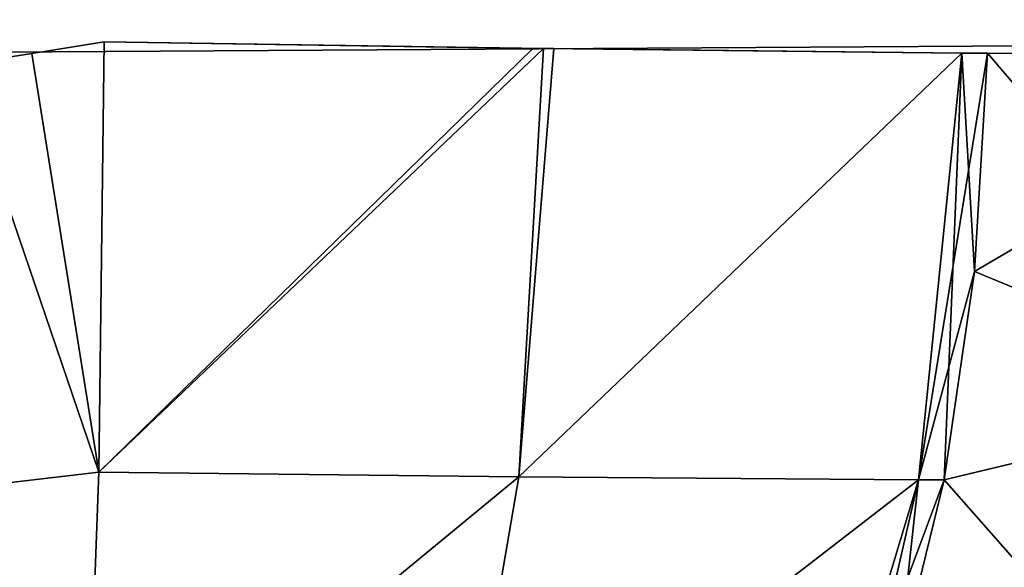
# Model space of a CAD drawing. Header units: millimetres. Extents: x -125 to 125, y -4 to 53.
# Tile 116 of 140: x 109.144 to 110.842, y -0.98 to -0.035. Entities that reach past the tile are written whole.
import ezdxf

# ---------------------------------------------------------------- set-up
doc = ezdxf.new("R2010")
doc.units = ezdxf.units.MM
doc.header["$LTSCALE"] = 65.185185
for name, color, linetype in [('33', 7, 'CONTINUOUS'), ('34', 7, 'CONTINUOUS'), ('36', 7, 'CONTINUOUS'), ('37', 7, 'CONTINUOUS'), ('4', 7, 'CONTINUOUS'), ('41', 7, 'CONTINUOUS'), ('42', 7, 'CONTINUOUS'), ('43', 7, 'CONTINUOUS'), ('44', 7, 'CONTINUOUS'), ('50', 7, 'CONTINUOUS'), ('51', 7, 'CONTINUOUS'), ('53', 7, 'CONTINUOUS'), ('54', 7, 'CONTINUOUS'), ('58', 7, 'CONTINUOUS'), ('59', 7, 'CONTINUOUS'), ('6', 7, 'CONTINUOUS'), ('60', 7, 'CONTINUOUS'), ('61', 7, 'CONTINUOUS')]:
    doc.layers.add(name, color=color, linetype=linetype)

msp = doc.modelspace()

# ---------------------------------------------------------------- linework, layer by layer
at = {"layer": '33', "color": 7, "linetype": 'Continuous'}
for points in [[(110.0288, -0.0844, -72.2976), (109.2893, -0.0734, -72.1883), (109.2803, -0.8159, -72.3607), (110.0288, -0.0844, -72.2976)], [(110.047, -0.0846, -72.3021), (110.0288, -0.0844, -72.2976), (109.2803, -0.8159, -72.3607), (110.047, -0.0846, -72.3021)], [(110.0045, -0.8236, -72.4726), (110.047, -0.0846, -72.3021), (109.2803, -0.8159, -72.3607), (110.0045, -0.8236, -72.4726)], [(110.047, -0.0846, -72.3021), (110.0045, -0.8236, -72.4726), (110.7691, -0.0927, -72.5584), (110.047, -0.0846, -72.3021)], [(110.7691, -0.0927, -72.5584), (110.0045, -0.8236, -72.4726), (110.6939, -0.8292, -72.7195), (110.7691, -0.0927, -72.5584)], [(109.2572, -1.4399, -72.798), (110.0045, -0.8236, -72.4726), (109.2803, -0.8159, -72.3607), (109.2572, -1.4399, -72.798)], [(109.8983, -1.4438, -72.8981), (110.0045, -0.8236, -72.4726), (109.2572, -1.4399, -72.798), (109.8983, -1.4438, -72.8981)], [(110.0045, -0.8236, -72.4726), (109.8983, -1.4438, -72.8981), (110.6939, -0.8292, -72.7195), (110.0045, -0.8236, -72.4726)], [(110.6939, -0.8292, -72.7195), (109.8983, -1.4438, -72.8981), (110.5083, -1.4466, -73.1174), (110.6939, -0.8292, -72.7195)]]:
    msp.add_3dface(points, dxfattribs=at)
at = {"layer": '34', "color": 7, "linetype": 'Continuous'}
for points in [[(110.7691, -0.0927, -72.5584), (110.6939, -0.8292, -72.7195), (110.8133, -0.0927, -72.579), (110.7691, -0.0927, -72.5584)], [(110.8133, -0.0927, -72.579), (110.6939, -0.8292, -72.7195), (110.7906, -0.4694, -72.6277), (110.8133, -0.0927, -72.579)], [(110.7906, -0.4694, -72.6277), (110.6939, -0.8292, -72.7195), (110.7382, -0.8292, -72.7402), (110.7906, -0.4694, -72.6277)], [(110.6939, -0.8292, -72.7195), (110.5083, -1.4466, -73.1174), (110.7382, -0.8292, -72.7402), (110.6939, -0.8292, -72.7195)], [(110.7382, -0.8292, -72.7402), (110.5083, -1.4466, -73.1174), (110.6578, -1.1589, -72.9123), (110.7382, -0.8292, -72.7402)]]:
    msp.add_3dface(points, dxfattribs=at)
at = {"layer": '36', "color": 7, "linetype": 'Continuous'}
for points in [[(110.6939, -0.8292, -77.2805), (110.7691, -0.0927, -77.4416), (110.7382, -0.8292, -77.2598), (110.6939, -0.8292, -77.2805)], [(110.7382, -0.8292, -77.2598), (110.7691, -0.0927, -77.4416), (110.7906, -0.4694, -77.3723), (110.7382, -0.8292, -77.2598)], [(110.7691, -0.0927, -77.4416), (110.8133, -0.0927, -77.421), (110.7906, -0.4694, -77.3723), (110.7691, -0.0927, -77.4416)], [(110.5083, -1.4466, -76.8826), (110.6939, -0.8292, -77.2805), (110.5525, -1.4466, -76.862), (110.5083, -1.4466, -76.8826)], [(110.5525, -1.4466, -76.862), (110.6939, -0.8292, -77.2805), (110.6578, -1.1589, -77.0877), (110.5525, -1.4466, -76.862)], [(110.6578, -1.1589, -77.0877), (110.6939, -0.8292, -77.2805), (110.7382, -0.8292, -77.2598), (110.6578, -1.1589, -77.0877)]]:
    msp.add_3dface(points, dxfattribs=at)
at = {"layer": '37', "color": 7, "linetype": 'Continuous'}
for points in [[(109.2893, -0.0734, -77.8117), (110.047, -0.0846, -77.6979), (109.2803, -0.8159, -77.6393), (109.2893, -0.0734, -77.8117)], [(110.047, -0.0846, -77.6979), (110.0045, -0.8236, -77.5274), (109.2803, -0.8159, -77.6393), (110.047, -0.0846, -77.6979)], [(110.047, -0.0846, -77.6979), (110.0648, -0.0848, -77.6934), (110.0045, -0.8236, -77.5274), (110.047, -0.0846, -77.6979)], [(110.0648, -0.0848, -77.6934), (110.7691, -0.0927, -77.4416), (110.0045, -0.8236, -77.5274), (110.0648, -0.0848, -77.6934)], [(110.7691, -0.0927, -77.4416), (110.6939, -0.8292, -77.2805), (110.0045, -0.8236, -77.5274), (110.7691, -0.0927, -77.4416)], [(109.2803, -0.8159, -77.6393), (110.0045, -0.8236, -77.5274), (109.2572, -1.4399, -77.202), (109.2803, -0.8159, -77.6393)], [(110.0045, -0.8236, -77.5274), (109.8983, -1.4438, -77.1019), (109.2572, -1.4399, -77.202), (110.0045, -0.8236, -77.5274)], [(110.0045, -0.8236, -77.5274), (110.6939, -0.8292, -77.2805), (109.8983, -1.4438, -77.1019), (110.0045, -0.8236, -77.5274)], [(110.6939, -0.8292, -77.2805), (110.5083, -1.4466, -76.8826), (109.8983, -1.4438, -77.1019), (110.6939, -0.8292, -77.2805)]]:
    msp.add_3dface(points, dxfattribs=at)
at = {"layer": '4', "color": 7, "linetype": 'Continuous'}
for points in [[(123.901, 0, 124.9), (-123.901, 0, 124.9), (123.8345, -1.5218, 124.8336), (123.901, 0, 124.9)], [(123.8345, -1.5218, 124.8336), (-123.901, 0, 124.9), (-123.8345, -1.5218, 124.8336), (123.8345, -1.5218, 124.8336)]]:
    msp.add_3dface(points, dxfattribs=at)
at = {"layer": '41', "color": 7, "linetype": 'Continuous'}
for points in [[(109.2893, -0.0734, -77.8117), (109.2803, -0.8159, -77.6393), (109.1648, -0.0932, -77.8144), (109.2893, -0.0734, -77.8117)], [(109.2803, -0.8159, -77.6393), (109.0402, -0.1128, -77.8107), (109.1648, -0.0932, -77.8144), (109.2803, -0.8159, -77.6393)], [(109.0402, -0.1128, -77.8107), (109.2803, -0.8159, -77.6393), (109.0487, -0.8429, -77.6278), (109.0402, -0.1128, -77.8107)], [(109.2803, -0.8159, -77.6393), (109.2572, -1.4399, -77.202), (109.0487, -0.8429, -77.6278), (109.2803, -0.8159, -77.6393)], [(109.2572, -1.4399, -77.202), (109.0691, -1.4536, -77.1883), (109.0487, -0.8429, -77.6278), (109.2572, -1.4399, -77.202)]]:
    msp.add_3dface(points, dxfattribs=at)
at = {"layer": '42', "color": 7, "linetype": 'Continuous'}
for points in [[(110.7906, -0.4694, -77.3723), (110.8133, -0.0927, -77.421), (111.3228, -0.6887, -76.9112), (110.7906, -0.4694, -77.3723)], [(110.8133, -0.0927, -77.421), (111.4214, -0.0986, -76.9815), (111.3228, -0.6887, -76.9112), (110.8133, -0.0927, -77.421)], [(110.7382, -0.8292, -77.2598), (110.7906, -0.4694, -77.3723), (111.3228, -0.6887, -76.9112), (110.7382, -0.8292, -77.2598)], [(110.7382, -0.8292, -77.2598), (111.3228, -0.6887, -76.9112), (111.0778, -1.2145, -76.7484), (110.7382, -0.8292, -77.2598)], [(110.6578, -1.1589, -77.0877), (110.7382, -0.8292, -77.2598), (111.0778, -1.2145, -76.7484), (110.6578, -1.1589, -77.0877)]]:
    msp.add_3dface(points, dxfattribs=at)
at = {"layer": '43', "color": 7, "linetype": 'Continuous'}
for points in [[(110.8133, -0.0927, -72.579), (110.7906, -0.4694, -72.6277), (111.4219, -0.0986, -73.019), (110.8133, -0.0927, -72.579)], [(111.4219, -0.0986, -73.019), (110.7906, -0.4694, -72.6277), (111.3232, -0.6891, -73.0894), (111.4219, -0.0986, -73.019)], [(110.7906, -0.4694, -72.6277), (110.7382, -0.8292, -72.7402), (111.3232, -0.6891, -73.0894), (110.7906, -0.4694, -72.6277)], [(111.3232, -0.6891, -73.0894), (110.7382, -0.8292, -72.7402), (111.078, -1.215, -73.2524), (111.3232, -0.6891, -73.0894)], [(110.7382, -0.8292, -72.7402), (110.6578, -1.1589, -72.9123), (111.078, -1.215, -73.2524), (110.7382, -0.8292, -72.7402)]]:
    msp.add_3dface(points, dxfattribs=at)
at = {"layer": '44', "color": 7, "linetype": 'Continuous'}
for points in [[(109.2803, -0.8159, -72.3607), (109.2893, -0.0734, -72.1883), (109.1648, -0.0932, -72.1856), (109.2803, -0.8159, -72.3607)], [(109.0402, -0.1128, -72.1893), (109.2803, -0.8159, -72.3607), (109.1648, -0.0932, -72.1856), (109.0402, -0.1128, -72.1893)], [(109.0402, -0.1128, -72.1893), (109.0487, -0.8429, -72.3722), (109.2803, -0.8159, -72.3607), (109.0402, -0.1128, -72.1893)], [(109.0487, -0.8429, -72.3722), (109.2572, -1.4399, -72.798), (109.2803, -0.8159, -72.3607), (109.0487, -0.8429, -72.3722)], [(109.0487, -0.8429, -72.3722), (109.0691, -1.4536, -72.8117), (109.2572, -1.4399, -72.798), (109.0487, -0.8429, -72.3722)]]:
    msp.add_3dface(points, dxfattribs=at)
at = {"layer": '50', "color": 7, "linetype": 'Continuous'}
for points in [[(109.2803, -0.8159, 72.3607), (109.2893, -0.0734, 72.1883), (110.0288, -0.0844, 72.2976), (109.2803, -0.8159, 72.3607)], [(110.047, -0.0846, 72.3021), (109.2803, -0.8159, 72.3607), (110.0288, -0.0844, 72.2976), (110.047, -0.0846, 72.3021)], [(110.0045, -0.8236, 72.4726), (109.2803, -0.8159, 72.3607), (110.047, -0.0846, 72.3021), (110.0045, -0.8236, 72.4726)], [(110.0045, -0.8236, 72.4726), (110.047, -0.0846, 72.3021), (110.7691, -0.0927, 72.5584), (110.0045, -0.8236, 72.4726)], [(110.0045, -0.8236, 72.4726), (110.7691, -0.0927, 72.5584), (110.6939, -0.8292, 72.7195), (110.0045, -0.8236, 72.4726)], [(109.2572, -1.4399, 72.798), (109.2803, -0.8159, 72.3607), (110.0045, -0.8236, 72.4726), (109.2572, -1.4399, 72.798)], [(109.8983, -1.4438, 72.8981), (109.2572, -1.4399, 72.798), (110.0045, -0.8236, 72.4726), (109.8983, -1.4438, 72.8981)], [(109.8983, -1.4438, 72.8981), (110.0045, -0.8236, 72.4726), (110.6939, -0.8292, 72.7195), (109.8983, -1.4438, 72.8981)], [(110.5083, -1.4466, 73.1174), (109.8983, -1.4438, 72.8981), (110.6939, -0.8292, 72.7195), (110.5083, -1.4466, 73.1174)]]:
    msp.add_3dface(points, dxfattribs=at)
at = {"layer": '51', "color": 7, "linetype": 'Continuous'}
for points in [[(110.6939, -0.8292, 72.7195), (110.7691, -0.0927, 72.5584), (110.7382, -0.8292, 72.7402), (110.6939, -0.8292, 72.7195)], [(110.7382, -0.8292, 72.7402), (110.7691, -0.0927, 72.5584), (110.7906, -0.4694, 72.6277), (110.7382, -0.8292, 72.7402)], [(110.7906, -0.4694, 72.6277), (110.7691, -0.0927, 72.5584), (110.8133, -0.0927, 72.579), (110.7906, -0.4694, 72.6277)], [(110.5083, -1.4466, 73.1174), (110.6939, -0.8292, 72.7195), (110.5525, -1.4466, 73.138), (110.5083, -1.4466, 73.1174)], [(110.5525, -1.4466, 73.138), (110.6939, -0.8292, 72.7195), (110.6578, -1.1589, 72.9123), (110.5525, -1.4466, 73.138)], [(110.6578, -1.1589, 72.9123), (110.6939, -0.8292, 72.7195), (110.7382, -0.8292, 72.7402), (110.6578, -1.1589, 72.9123)]]:
    msp.add_3dface(points, dxfattribs=at)
at = {"layer": '53', "color": 7, "linetype": 'Continuous'}
for points in [[(110.6939, -0.8292, 77.2805), (110.8133, -0.0927, 77.421), (110.7691, -0.0927, 77.4416), (110.6939, -0.8292, 77.2805)], [(110.7906, -0.4694, 77.3723), (110.8133, -0.0927, 77.421), (110.6939, -0.8292, 77.2805), (110.7906, -0.4694, 77.3723)], [(110.7382, -0.8292, 77.2598), (110.7906, -0.4694, 77.3723), (110.6939, -0.8292, 77.2805), (110.7382, -0.8292, 77.2598)], [(110.5083, -1.4466, 76.8826), (110.7382, -0.8292, 77.2598), (110.6939, -0.8292, 77.2805), (110.5083, -1.4466, 76.8826)], [(110.6578, -1.1589, 77.0877), (110.7382, -0.8292, 77.2598), (110.5083, -1.4466, 76.8826), (110.6578, -1.1589, 77.0877)]]:
    msp.add_3dface(points, dxfattribs=at)
at = {"layer": '54', "color": 7, "linetype": 'Continuous'}
for points in [[(109.2803, -0.8159, 77.6393), (110.047, -0.0846, 77.6979), (109.2893, -0.0734, 77.8117), (109.2803, -0.8159, 77.6393)], [(110.0045, -0.8236, 77.5274), (110.047, -0.0846, 77.6979), (109.2803, -0.8159, 77.6393), (110.0045, -0.8236, 77.5274)], [(110.047, -0.0846, 77.6979), (110.0045, -0.8236, 77.5274), (110.0648, -0.0848, 77.6934), (110.047, -0.0846, 77.6979)], [(110.0045, -0.8236, 77.5274), (110.7691, -0.0927, 77.4416), (110.0648, -0.0848, 77.6934), (110.0045, -0.8236, 77.5274)], [(110.6939, -0.8292, 77.2805), (110.7691, -0.0927, 77.4416), (110.0045, -0.8236, 77.5274), (110.6939, -0.8292, 77.2805)], [(109.2572, -1.4399, 77.202), (110.0045, -0.8236, 77.5274), (109.2803, -0.8159, 77.6393), (109.2572, -1.4399, 77.202)], [(109.8983, -1.4438, 77.1019), (110.0045, -0.8236, 77.5274), (109.2572, -1.4399, 77.202), (109.8983, -1.4438, 77.1019)], [(109.8983, -1.4438, 77.1019), (110.6939, -0.8292, 77.2805), (110.0045, -0.8236, 77.5274), (109.8983, -1.4438, 77.1019)], [(110.5083, -1.4466, 76.8826), (110.6939, -0.8292, 77.2805), (109.8983, -1.4438, 77.1019), (110.5083, -1.4466, 76.8826)]]:
    msp.add_3dface(points, dxfattribs=at)
at = {"layer": '58', "color": 7, "linetype": 'Continuous'}
for points in [[(109.2803, -0.8159, 77.6393), (109.2893, -0.0734, 77.8117), (109.1648, -0.0932, 77.8144), (109.2803, -0.8159, 77.6393)], [(109.0402, -0.1128, 77.8107), (109.2803, -0.8159, 77.6393), (109.1648, -0.0932, 77.8144), (109.0402, -0.1128, 77.8107)], [(109.2803, -0.8159, 77.6393), (109.0402, -0.1128, 77.8107), (109.0487, -0.8429, 77.6278), (109.2803, -0.8159, 77.6393)], [(109.2572, -1.4399, 77.202), (109.2803, -0.8159, 77.6393), (109.0487, -0.8429, 77.6278), (109.2572, -1.4399, 77.202)], [(109.2572, -1.4399, 77.202), (109.0487, -0.8429, 77.6278), (109.0691, -1.4536, 77.1883), (109.2572, -1.4399, 77.202)]]:
    msp.add_3dface(points, dxfattribs=at)
at = {"layer": '59', "color": 7, "linetype": 'Continuous'}
for points in [[(110.8133, -0.0927, 77.421), (110.7906, -0.4694, 77.3723), (111.4219, -0.0986, 76.981), (110.8133, -0.0927, 77.421)], [(111.4219, -0.0986, 76.981), (110.7906, -0.4694, 77.3723), (111.3232, -0.6891, 76.9106), (111.4219, -0.0986, 76.981)], [(110.7906, -0.4694, 77.3723), (110.7382, -0.8292, 77.2598), (111.3232, -0.6891, 76.9106), (110.7906, -0.4694, 77.3723)], [(110.7382, -0.8292, 77.2598), (111.078, -1.215, 76.7476), (111.3232, -0.6891, 76.9106), (110.7382, -0.8292, 77.2598)], [(110.7382, -0.8292, 77.2598), (110.6578, -1.1589, 77.0877), (111.078, -1.215, 76.7476), (110.7382, -0.8292, 77.2598)]]:
    msp.add_3dface(points, dxfattribs=at)
at = {"layer": '6', "color": 7, "linetype": 'Continuous'}
for points in [[(-123.901, 0, -124.9), (123.901, 0, -124.9), (-123.8345, -1.5218, -124.8336), (-123.901, 0, -124.9)], [(-123.8345, -1.5218, -124.8336), (123.901, 0, -124.9), (123.8345, -1.5218, -124.8336), (-123.8345, -1.5218, -124.8336)]]:
    msp.add_3dface(points, dxfattribs=at)
at = {"layer": '60', "color": 7, "linetype": 'Continuous'}
for points in [[(110.7906, -0.4694, 72.6277), (110.8133, -0.0927, 72.579), (111.3228, -0.6887, 73.0888), (110.7906, -0.4694, 72.6277)], [(111.3228, -0.6887, 73.0888), (110.8133, -0.0927, 72.579), (111.4214, -0.0986, 73.0185), (111.3228, -0.6887, 73.0888)], [(110.7382, -0.8292, 72.7402), (110.7906, -0.4694, 72.6277), (111.3228, -0.6887, 73.0888), (110.7382, -0.8292, 72.7402)], [(111.0778, -1.2145, 73.2516), (110.7382, -0.8292, 72.7402), (111.3228, -0.6887, 73.0888), (111.0778, -1.2145, 73.2516)], [(110.6578, -1.1589, 72.9123), (110.7382, -0.8292, 72.7402), (111.0778, -1.2145, 73.2516), (110.6578, -1.1589, 72.9123)]]:
    msp.add_3dface(points, dxfattribs=at)
at = {"layer": '61', "color": 7, "linetype": 'Continuous'}
for points in [[(109.2893, -0.0734, 72.1883), (109.2803, -0.8159, 72.3607), (109.1648, -0.0932, 72.1856), (109.2893, -0.0734, 72.1883)], [(109.2803, -0.8159, 72.3607), (109.0402, -0.1128, 72.1893), (109.1648, -0.0932, 72.1856), (109.2803, -0.8159, 72.3607)], [(109.0487, -0.8429, 72.3722), (109.0402, -0.1128, 72.1893), (109.2803, -0.8159, 72.3607), (109.0487, -0.8429, 72.3722)], [(109.0487, -0.8429, 72.3722), (109.2803, -0.8159, 72.3607), (109.2572, -1.4399, 72.798), (109.0487, -0.8429, 72.3722)], [(109.0691, -1.4536, 72.8117), (109.0487, -0.8429, 72.3722), (109.2572, -1.4399, 72.798), (109.0691, -1.4536, 72.8117)]]:
    msp.add_3dface(points, dxfattribs=at)

doc.saveas('drawing.dxf')
